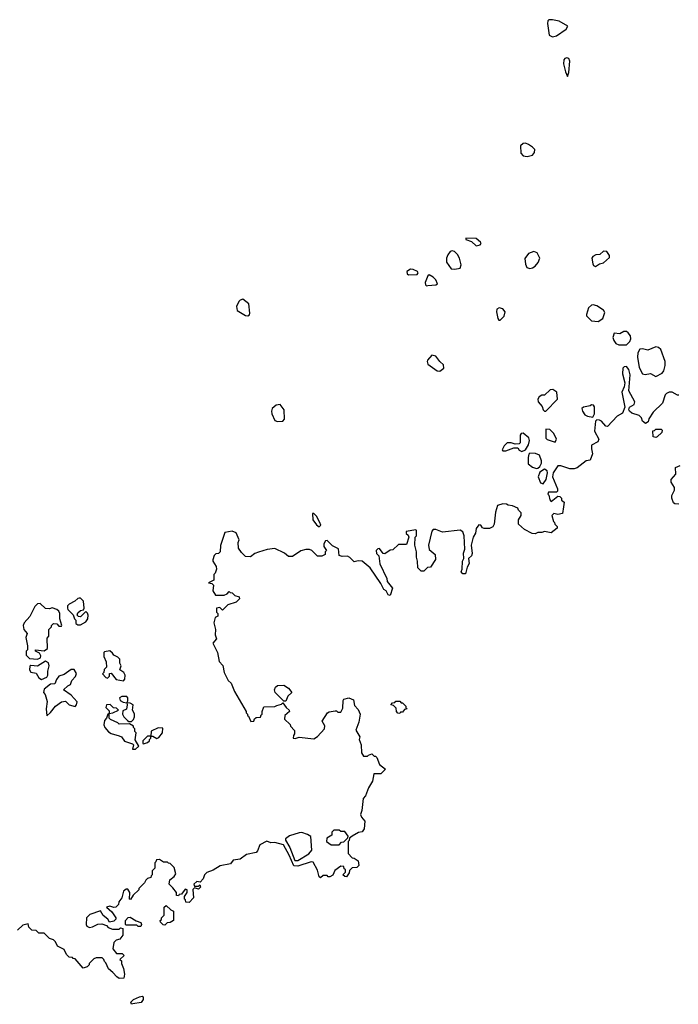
# Model space of a CAD drawing. Extents: x 2106670 to 2323771, y 35271 to 224896.
# Tile 24 of 256: x 2127792 to 2132702, y 56080 to 63424. Entities that reach past the tile are written whole.
import ezdxf

# ---------------------------------------------------------------- set-up
doc = ezdxf.new("R2010")
doc.units = 0

msp = doc.modelspace()

# ---------------------------------------------------------------- linework, layer by layer
at = {"layer": '0CON20XD'}
for points in [[(2131765, 63296.8), (2131795, 63302.9), (2131867.1, 63355), (2131878.1, 63375), (2131814.6, 63414.6), (2131765, 63424.5), (2131736.9, 63423.1), (2131730, 63415), (2131727.8, 63395), (2131738.3, 63308.3), (2131765, 63296.8)], [(2131875, 63000), (2131885, 63030), (2131892.2, 63115), (2131885, 63134), (2131871.1, 63138.9), (2131856.7, 63135), (2131848.8, 63125), (2131846.4, 63096.4), (2131860, 63035), (2131875, 63000)], [(2131575, 62404.2), (2131615, 62413.8), (2131630, 62435), (2131631.2, 62455), (2131615, 62473.3), (2131585, 62492.5), (2131563, 62503), (2131545, 62501.2), (2131525.9, 62484.1), (2131527.7, 62427.7), (2131545, 62408.8), (2131575, 62404.2)], [(2131195, 61738.8), (2131225, 61744), (2131232.5, 61755), (2131226.7, 61765), (2131195, 61793.3), (2131117.5, 61795), (2131117.5, 61785), (2131159.2, 61769.2), (2131195, 61738.8)], [(2131035, 61562.5), (2131075, 61570), (2131084, 61595), (2131070.8, 61645), (2131055, 61673.8), (2131033.8, 61695), (2131015, 61700), (2131002.5, 61695), (2130985, 61671.2), (2130974.4, 61645), (2130974.4, 61615.6), (2131008.8, 61565), (2131035, 61562.5)], [(2131595, 61567.5), (2131615, 61572.9), (2131633.8, 61585), (2131657.1, 61612.9), (2131669.2, 61645), (2131649.2, 61685), (2131625, 61695.7), (2131585, 61680), (2131557, 61643), (2131562, 61602), (2131574, 61575), (2131595, 61567.5)], [(2132085, 61583.3), (2132115, 61603.3), (2132145, 61610), (2132188.3, 61651.7), (2132190, 61665), (2132170, 61695), (2132145, 61696.7), (2132117, 61673), (2132088.3, 61671.7), (2132065, 61657.5), (2132057.5, 61645), (2132063.6, 61603.6), (2132070.7, 61590.7), (2132085, 61583.3)], [(2130691.7, 61521.7), (2130755, 61523.8), (2130763.3, 61535), (2130757.5, 61545), (2130725, 61560), (2130705, 61563.3), (2130678.8, 61545), (2130680, 61530), (2130691.7, 61521.7)], [(2130825, 61440), (2130835, 61442.5), (2130895, 61446.7), (2130905.8, 61455), (2130893.8, 61485), (2130874, 61505), (2130845, 61520.8), (2130834.2, 61515), (2130813.8, 61465), (2130817, 61447), (2130825, 61440)], [(2129493.6, 61216.4), (2129505, 61222.5), (2129508.8, 61235), (2129500, 61305), (2129455, 61339.2), (2129435, 61331.4), (2129425, 61323.3), (2129408, 61285), (2129413.8, 61255), (2129475, 61218.8), (2129493.6, 61216.4)], [(2131375, 61182.5), (2131405, 61212.5), (2131411.2, 61245), (2131395, 61268.8), (2131366.1, 61276.1), (2131350, 61265), (2131346.2, 61245), (2131356.4, 61196.4), (2131365, 61182.5), (2131375, 61182.5)], [(2132105, 61174), (2132138.8, 61195), (2132155, 61240), (2132145, 61257.5), (2132095, 61290), (2132068.3, 61298.3), (2132055, 61296.2), (2132032, 61275), (2132016.7, 61225), (2132018.8, 61215), (2132055, 61178.8), (2132105, 61174)], [(2132259.3, 60999.3), (2132315, 61000), (2132341.2, 61025), (2132348, 61045), (2132345.8, 61065.8), (2132329.3, 61089.3), (2132315, 61097.5), (2132295, 61097.5), (2132265, 61080), (2132223.3, 61085), (2132214.1, 61054.1), (2132220.5, 61030.4), (2132235, 61010), (2132259.3, 60999.3)], [(2132535, 60763.8), (2132581.7, 60788.3), (2132593.9, 60806.1), (2132604.4, 60845.5), (2132604.5, 60875), (2132570.9, 60965), (2132555, 60978.8), (2132535, 60983.8), (2132475, 60958.6), (2132435, 60969.4), (2132414.4, 60965.6), (2132400.9, 60939.1), (2132397.7, 60907.7), (2132411.1, 60831.1), (2132434, 60784), (2132455, 60778), (2132494.2, 60784.2), (2132535, 60763.8)], [(2130925, 60802), (2130953.3, 60825), (2130950.7, 60850.7), (2130924.1, 60874.1), (2130895, 60913.8), (2130865, 60922), (2130832.5, 60885), (2130828.6, 60875), (2130834.3, 60855), (2130905, 60804), (2130925, 60802)], [(2132705, 60622.5), (2132695, 60622.5), (2132655, 60646), (2132635, 60645.7), (2132613.8, 60636.2), (2132604.2, 60625), (2132583.3, 60565), (2132513.6, 60496.4), (2132483, 60447), (2132477.5, 60425), (2132457, 60413), (2132435, 60430), (2132427.5, 60455), (2132411.2, 60471.2), (2132355, 60490), (2132337.5, 60505), (2132332.5, 60515), (2132337.5, 60535), (2132373.3, 60555), (2132378, 60575), (2132333.8, 60655), (2132342, 60775), (2132334, 60815), (2132315, 60837.5), (2132297.5, 60835), (2132288.8, 60825), (2132286.1, 60783.9), (2132303.8, 60715), (2132298.8, 60685), (2132281.4, 60645), (2132303.3, 60535), (2132285, 60490), (2132245, 60467.5), (2132175, 60390), (2132161.7, 60391.7), (2132129.3, 60429.3), (2132115, 60437.5), (2132095, 60440), (2132085, 60430), (2132076.2, 60355), (2132110, 60295), (2132102.5, 60275), (2132055, 60250), (2132053.9, 60223.9), (2132063.3, 60185), (2132045, 60140), (2132015, 60133.3), (2131947.3, 60082.7), (2131925.9, 60074.1), (2131894.1, 60074.1), (2131825, 60097.5), (2131805, 60097.5), (2131768.8, 60045), (2131763.3, 60015), (2131802.5, 59925), (2131801.7, 59908.3), (2131795, 59900), (2131735, 59900), (2131730, 59885), (2131737, 59877), (2131743, 59843), (2131755, 59830), (2131805, 59870), (2131818.3, 59868.3), (2131830, 59855), (2131831.7, 59841.7), (2131850, 59825), (2131845, 59790), (2131838.3, 59741.7), (2131805, 59732.5), (2131775, 59740), (2131760, 59725), (2131771.7, 59681.7), (2131780, 59675), (2131781.7, 59661.7), (2131800, 59645), (2131798.3, 59631.7), (2131755, 59597.5), (2131705, 59607.5), (2131685, 59600), (2131655, 59600), (2131635, 59590), (2131613, 59593), (2131555, 59622.5), (2131511.7, 59661.7), (2131510, 59695), (2131530, 59725), (2131530, 59745), (2131510, 59765), (2131505, 59780), (2131467, 59797), (2131433, 59803), (2131421.7, 59811.7), (2131395, 59812.5), (2131355, 59800), (2131338.3, 59751.7), (2131329.3, 59660.7), (2131319.3, 59640.7), (2131295, 59630), (2131255, 59630), (2131242.5, 59635), (2131230, 59655), (2131215, 59657.5), (2131195, 59630), (2131190, 59595), (2131173.8, 59565), (2131157.5, 59505), (2131166.1, 59443.9), (2131160, 59425), (2131137.5, 59405), (2131141.7, 59368.3), (2131128.3, 59341.7), (2131115, 59290), (2131095, 59290), (2131082.5, 59305), (2131090, 59325), (2131092.5, 59385), (2131102.5, 59405), (2131101.2, 59445), (2131111.2, 59475), (2131106.2, 59575), (2131096.7, 59605), (2131075, 59616.7), (2130945, 59602.5), (2130895, 59622.5), (2130875, 59622.5), (2130865, 59610), (2130838.8, 59505), (2130845, 59472.5), (2130890, 59435), (2130891.7, 59398.3), (2130855, 59340), (2130831.7, 59338.3), (2130805, 59310), (2130785, 59310), (2130760, 59335), (2130758.8, 59385), (2130750, 59415), (2130751.2, 59455), (2130736.7, 59505), (2130740, 59565), (2130750, 59575), (2130750, 59615), (2130745, 59620), (2130673, 59607), (2130673, 59593), (2130688.3, 59578.3), (2130692.5, 59565), (2130675, 59510), (2130615, 59510), (2130575, 59470), (2130553, 59467), (2130515, 59440), (2130501.7, 59441.7), (2130475, 59480), (2130461.7, 59478.3), (2130450, 59465), (2130453, 59443), (2130470, 59425), (2130477.5, 59365), (2130530, 59255), (2130532.5, 59235), (2130572.5, 59185), (2130555, 59130), (2130540, 59135), (2130523, 59163), (2130507.5, 59175), (2130485, 59220), (2130405.9, 59335.9), (2130345, 59386.7), (2130315, 59387.5), (2130285, 59380), (2130253.3, 59413.3), (2130235, 59423.3), (2130195, 59421.2), (2130175, 59427.5), (2130168.3, 59478.3), (2130125, 59500), (2130085, 59540), (2130071.7, 59538.3), (2130060, 59515), (2130060, 59495), (2130080, 59465), (2130070, 59455), (2130070, 59435), (2130045, 59422.5), (2130013, 59423), (2129970, 59465), (2129953, 59473), (2129925, 59473.3), (2129888.3, 59461.7), (2129825, 59420), (2129795, 59420), (2129766.1, 59446.1), (2129695, 59480), (2129637, 59473), (2129572.5, 59452.5), (2129545, 59442.5), (2129511.7, 59418.3), (2129475, 59420), (2129445, 59450), (2129423, 59483), (2129420, 59525), (2129427.5, 59545), (2129406.4, 59596.4), (2129375, 59610), (2129321.7, 59598.3), (2129288.3, 59501.7), (2129287.5, 59455), (2129275, 59442.5), (2129255, 59440), (2129241.7, 59428.3), (2129232.5, 59395), (2129232.5, 59385), (2129257.5, 59345), (2129260, 59325), (2129250, 59295), (2129240, 59285), (2129240, 59245), (2129200, 59225), (2129225, 59220), (2129237, 59207), (2129233.3, 59165), (2129253, 59133), (2129317, 59133), (2129338.3, 59141.7), (2129355, 59160), (2129361.7, 59151.7), (2129375, 59150), (2129395, 59130), (2129428.3, 59118.3), (2129430, 59105), (2129405, 59080), (2129345, 59060), (2129305, 59020), (2129285, 59040), (2129260, 59035), (2129260, 59005), (2129270, 58995), (2129270, 58975), (2129250, 58965), (2129240, 58925), (2129252.5, 58875), (2129250, 58835), (2129260, 58805), (2129233.3, 58775), (2129266.7, 58705), (2129278.3, 58638.3), (2129307, 58607), (2129317.5, 58555), (2129347.5, 58495), (2129367.5, 58475), (2129393, 58413), (2129480, 58265), (2129480, 58255), (2129490, 58245), (2129490, 58235), (2129498.3, 58228.3), (2129515, 58190), (2129538.3, 58191.7), (2129541.7, 58208.3), (2129555, 58220), (2129588.3, 58221.7), (2129591.7, 58238.3), (2129600, 58245), (2129600, 58265), (2129611.7, 58298.3), (2129695, 58302.5), (2129708.3, 58308.3)], [(2131705, 60503.3), (2131715, 60503.8), (2131802.5, 60595), (2131797.5, 60645), (2131766.7, 60666.7), (2131746.4, 60663.6), (2131705, 60622.5), (2131685, 60622.5), (2131665, 60612.5), (2131653.8, 60595), (2131656.7, 60575), (2131688.3, 60538.3), (2131693.9, 60513.9), (2131705, 60503.3)], [(2129715, 60426.2), (2129755, 60430.8), (2129767.5, 60445), (2129763.8, 60515), (2129735, 60553.3), (2129705, 60548), (2129675, 60523.3), (2129669.2, 60505), (2129672.9, 60485), (2129695, 60434.2), (2129715, 60426.2)], [(2132065, 60460), (2132077.5, 60485), (2132076.1, 60536.1), (2132069.3, 60549.3), (2132055, 60552.5), (2132045, 60543.3), (2131995, 60533.3), (2131983.3, 60525), (2131986.7, 60505), (2132005, 60477.5), (2132025, 60467.5), (2132065, 60460)], [(2131535, 60203.8), (2131563, 60217), (2131585.9, 60254.1), (2131593.3, 60285), (2131586.7, 60305), (2131545, 60340), (2131531.7, 60338.3), (2131522.5, 60325), (2131522.5, 60267.5), (2131515, 60260), (2131485, 60257.5), (2131455, 60267.5), (2131425, 60267.5), (2131403.3, 60245), (2131390, 60215), (2131395, 60207.5), (2131415, 60207.5), (2131475, 60230), (2131505, 60230), (2131515, 60212.5), (2131535, 60203.8)], [(2131785, 60273.3), (2131793.3, 60295), (2131775, 60337.5), (2131745, 60367.5), (2131715, 60370), (2131715, 60302.5), (2131725, 60293.3), (2131785, 60273.3)], [(2132535, 60307.5), (2132514, 60314), (2132511.7, 60358.3), (2132525, 60360), (2132535, 60370), (2132575, 60370), (2132581.7, 60361.7), (2132580, 60345), (2132545, 60312.5), (2132535, 60307.5)], [(2131645, 60077.5), (2131655, 60080), (2131669.3, 60090.7), (2131683, 60117), (2131683.3, 60135), (2131666.7, 60175), (2131638.3, 60188.3), (2131595, 60190), (2131587.5, 60182.5), (2131581.7, 60158.3), (2131581.7, 60111.7), (2131615, 60086.7), (2131645, 60077.5)], [(2132705, 59810), (2132675, 59812.5), (2132665, 59820), (2132653.8, 59855), (2132653.8, 59875), (2132673.8, 59915), (2132673.8, 59935), (2132647.5, 59975), (2132647.5, 59995), (2132683.3, 60035), (2132680, 60085), (2132715, 60100)], [(2131695, 59962.5), (2131717.5, 59995), (2131727.5, 60045), (2131725, 60060), (2131705, 60072.5), (2131670.7, 60049.3), (2131657.5, 60015), (2131675, 59970), (2131695, 59962.5)], [(2130025, 59642.5), (2130037.5, 59655), (2130030, 59675), (2130005, 59720), (2129985, 59740), (2129975, 59740), (2129977.5, 59695), (2130005, 59657.5), (2130025, 59642.5)], [(2127925, 58653.8), (2127946.2, 58663.8), (2127949.3, 58679.3), (2127940, 58700), (2127910, 58715), (2127910, 58725), (2127975, 58717.5), (2128000, 58735), (2127998.3, 58811.7), (2128010, 58825), (2128010, 58875), (2128030, 58895), (2128030, 58905), (2128045, 58920), (2128068.3, 58918.3), (2128085, 58900), (2128105, 58900), (2128107.5, 58905), (2128092.5, 58955), (2128092.5, 58995), (2128083, 59013), (2128070, 59025), (2128035, 59037.5), (2128015, 59030), (2127985, 59032.5), (2127945, 59070), (2127925, 59066), (2127905, 59048), (2127868.3, 58971.7), (2127826.7, 58925), (2127818.8, 58905), (2127822.5, 58875), (2127847.5, 58845), (2127837.5, 58815), (2127850, 58755), (2127850, 58725), (2127840, 58715), (2127840, 58685), (2127865, 58660), (2127925, 58653.8)], [(2128245, 58910), (2128286.1, 58933.9), (2128300, 58955), (2128303, 58983), (2128298.3, 58998.3), (2128285, 59010), (2128245, 58970), (2128231.7, 58971.7), (2128221.7, 58981.7), (2128225, 59000), (2128245, 59017.5), (2128268.3, 59021.7), (2128272.5, 59035), (2128267, 59087), (2128245, 59110), (2128235, 59110), (2128225, 59107.5), (2128203.6, 59086.4), (2128160, 59065), (2128148.3, 59051.7), (2128147.5, 59035), (2128150, 59025), (2128190, 58985), (2128200, 58955), (2128210, 58945), (2128211.7, 58921.7), (2128225, 58910), (2128245, 58910)], [(2128565, 58493.8), (2128576.7, 58505), (2128578.8, 58535), (2128567.5, 58555), (2128540, 58575), (2128547.5, 58605), (2128540, 58625), (2128540, 58655), (2128525, 58670), (2128493.6, 58683.6), (2128485, 58700), (2128465, 58717.5), (2128425, 58710), (2128420, 58705), (2128420, 58675), (2128437.5, 58635), (2128440, 58595), (2128421.7, 58578.3), (2128420, 58555), (2128410, 58545), (2128435, 58517.5), (2128446.7, 58513.3), (2128461.7, 58528.3), (2128461.7, 58548.3), (2128475, 58550), (2128511.7, 58501.7), (2128565, 58493.8)], [(2127955, 58502.5), (2127995, 58520), (2128002.5, 58535), (2128002.5, 58565), (2128012.5, 58605), (2128006.4, 58626.4), (2127985, 58640), (2127925, 58602.5), (2127875, 58607.5), (2127868.3, 58601.7), (2127866.2, 58575), (2127875, 58556.7), (2127915, 58550), (2127936.1, 58516.1), (2127955, 58502.5)], [(2127995, 58232.5), (2128023, 58257), (2128060, 58305), (2128103, 58337), (2128135, 58340), (2128160, 58315), (2128205, 58302.5), (2128216.7, 58315), (2128220, 58335), (2128176.4, 58386.4), (2128120, 58425), (2128150, 58455), (2128170, 58465), (2128180, 58495), (2128207.5, 58525), (2128216.4, 58546.4), (2128198.3, 58578.3), (2128175, 58576.7), (2128125, 58540), (2128085, 58527.5), (2128066.4, 58503.6), (2128055, 58470), (2128023, 58467), (2127975, 58430), (2127970, 58405), (2127981.7, 58391.7), (2127997.7, 58337.7), (2127990, 58285), (2127995, 58232.5)], [(2129775, 58340), (2129761.7, 58341.7), (2129697.5, 58405), (2129692.5, 58425), (2129700, 58445), (2129713, 58457), (2129761.7, 58461.7), (2129795, 58437.5), (2129820, 58405), (2129791.7, 58378.3), (2129775, 58340)], [(2129708.3, 58308.3), (2129745, 58320), (2129755, 58330), (2129777.5, 58295), (2129800, 58275), (2129802.5, 58265), (2129768.8, 58235), (2129767.5, 58207.5), (2129808.3, 58168.3), (2129810, 58155), (2129841.7, 58121.7), (2129841.7, 58098.3), (2129832.5, 58085), (2129830, 58065), (2129845, 58062.5), (2129875, 58072.5), (2129985, 58060), (2130013, 58077), (2130063.3, 58135), (2130066, 58156), (2130048.3, 58191.7), (2130087, 58253), (2130098.3, 58261.7), (2130145, 58270), (2130155, 58270), (2130165, 58260), (2130185, 58260), (2130201.7, 58288.3), (2130202.5, 58345), (2130207.5, 58355), (2130245, 58366.2), (2130281.7, 58351.7), (2130288.3, 58308.3), (2130315, 58280), (2130330, 58245), (2130320, 58185), (2130297.5, 58125), (2130327.5, 58075), (2130322.5, 58055), (2130337.5, 58015), (2130340, 57955), (2130355, 57930), (2130385, 57930), (2130391.7, 57938.3), (2130418.3, 57948.3), (2130435, 57930), (2130445, 57930), (2130455, 57920), (2130475, 57870), (2130520, 57835), (2130485, 57800), (2130431.7, 57798.3), (2130422.5, 57745), (2130393.3, 57695), (2130370, 57635), (2130352.5, 57615), (2130342.5, 57525), (2130332.5, 57495), (2130340, 57475), (2130366.1, 57446.1), (2130360.5, 57389.6), (2130345, 57367.5), (2130318.3, 57361.7), (2130270, 57335), (2130251.7, 57318.3), (2130248.3, 57301.7), (2130240, 57295), (2130240, 57205), (2130271.7, 57171.7), (2130285, 57170), (2130315, 57150), (2130320, 57115), (2130305, 57100), (2130271.7, 57098.3), (2130251.7, 57078.3), (2130248.3, 57061.7), (2130228.3, 57031.7), (2130215, 57032.5), (2130200, 57045), (2130220, 57065), (2130220, 57085), (2130211.7, 57091.7), (2130208.3, 57108.3), (2130185, 57110), (2130141.7, 57078.3), (2130126.4, 57043.6), (2130105, 57030), (2130091.7, 57031.7), (2130085, 57040), (2130055, 57040), (2130035, 57022.5), (2130025, 57030), (2130011.7, 57081.7), (2129980.7, 57140.7), (2129965, 57143.3), (2129865, 57110), (2129835, 57113.3), (2129801.7, 57191.7), (2129758.8, 57268.8), (2129695, 57288.1), (2129665, 57283.3), (2129635, 57297.5), (2129581.2, 57268.8), (2129565.6, 57225), (2129555, 57213.6), (2129482.7, 57197.3), (2129435, 57161.5), (2129384.5, 57155.5), (2129362.7, 57127.3), (2129287.5, 57112.5), (2129235, 57081.2), (2129187.5, 57062.5), (2129170, 57045), (2129160, 57015), (2129138.3, 56991.7), (2129113, 56997), (2129090, 56975), (2129095, 56960), (2129125, 56960), (2129135, 56970), (2129140, 56955), (2129125, 56940), (2129095, 56950), (2129082.5, 56937.5), (2129087, 56873), (2129055, 56840), (2129031.7, 56841.7), (2129028.3, 56858.3), (2129020, 56865), (2129020, 56885), (2129031.7, 56898.3), (2129040, 56915), (2129040, 56935), (2129025, 56940), (2128998.3, 56901.7), (2128981.7, 56898.3), (2128975, 56890), (2128961.7, 56891.7), (2128960, 56915), (2128935, 56950), (2128907.5, 56975), (2128911.7, 57008.3), (2128945, 57032.5), (2128957, 57053), (2128945, 57100), (2128915, 57130), (2128901.7, 57131.7), (2128895, 57140), (2128865, 57140), (2128835, 57160), (2128811.7, 57158.3), (2128808.3, 57141.7), (2128800, 57135), (2128800, 57095), (2128780, 57075), (2128780, 57045), (2128771.7, 57038.3), (2128770, 57025), (2128745, 57017.5), (2128732.5, 57005), (2128723, 56987), (2128680, 56945), (2128680, 56935), (2128637, 56893), (2128618.3, 56861.7), (2128610, 56865), (2128612.5, 56915), (2128598.8, 56938.8), (2128585, 56940), (2128566.7, 56925), (2128553.3, 56875), (2128532.5, 56845), (2128530, 56825), (2128510, 56805), (2128495, 56802.5), (2128465, 56812.5), (2128440, 56805), (2128478.8, 56768.8), (2128510, 56725), (2128510, 56715), (2128495, 56700), (2128461.7, 56691.7), (2128450, 56715), (2128413.6, 56743.6), (2128395, 56777.5), (2128315, 56750), (2128290, 56725), (2128287.5, 56675), (2128293.6, 56663.6), (2128313, 56653), (2128335, 56656.7), (2128375, 56677.5), (2128405, 56680), (2128438.3, 56668.3), (2128453, 56653), (2128485, 56640), (2128535, 56640), (2128545, 56650), (2128560, 56645), (2128560, 56595), (2128540, 56565), (2128511.7, 56558.3), (2128495, 56540), (2128487.5, 56495), (2128515, 56460), (2128555, 56460), (2128570, 56445), (2128540, 56415), (2128550, 56405), (2128550, 56385), (2128566.4, 56346.4), (2128573.3, 56305), (2128567.5, 56275), (2128535, 56273.3), (2128517.5, 56285), (2128487.7, 56317.7), (2128453.6, 56343.6), (2128435, 56390), (2128425, 56400), (2128420, 56415), (2128407, 56427), (2128363, 56427), (2128345, 56420), (2128310, 56385), (2128310, 56375), (2128295, 56360), (2128265, 56350), (2128205, 56420), (2128191.7, 56421.7), (2128185, 56430), (2128161.7, 56431.7), (2128141.7, 56451.7), (2128125, 56490), (2128073.6, 56513.6), (2128060, 56545), (2128045, 56560), (2128015, 56570), (2127975, 56610), (2127935, 56610), (2127915, 56630), (2127883, 56633), (2127860, 56655), (2127855, 56680), (2127815, 56670), (2127775, 56632.5)], [(2128632.5, 57982.5), (2128655, 57983.3), (2128680, 58005), (2128653, 58053), (2128660, 58105), (2128650, 58115), (2128650, 58135), (2128640, 58145), (2128640, 58155), (2128611.7, 58171.7), (2128535, 58170), (2128525, 58180), (2128470, 58205), (2128460, 58215), (2128460, 58250), (2128487, 58253), (2128530, 58275), (2128515, 58290), (2128491.7, 58291.7), (2128467, 58317), (2128440, 58315), (2128433.3, 58295), (2128458.3, 58268.3), (2128460, 58250), (2128450, 58245), (2128440, 58215), (2128423.6, 58196.4), (2128420, 58165), (2128426.7, 58145), (2128455, 58112.5), (2128475, 58100), (2128535, 58082.5), (2128550, 58075), (2128573.9, 58043.9), (2128633, 58023), (2128640, 58015), (2128632.5, 57982.5)], [(2128625, 58190), (2128640, 58205), (2128647.5, 58225), (2128647, 58247), (2128632.5, 58275), (2128637.5, 58315), (2128615, 58327.5), (2128590, 58330), (2128597.5, 58342.5), (2128597.5, 58365), (2128590, 58375), (2128553, 58377), (2128537.5, 58365), (2128542.5, 58345), (2128563.6, 58333.6), (2128590, 58330), (2128592.5, 58315), (2128588.8, 58281.2), (2128561.7, 58268.3), (2128557.5, 58245), (2128567.5, 58225), (2128595, 58197.5), (2128605, 58190), (2128625, 58190)], [(2130625, 58250), (2130611.7, 58251.7), (2130600, 58265), (2130598.3, 58288.3), (2130578.3, 58308.3), (2130560, 58315), (2130571.7, 58328.3), (2130588.3, 58331.7), (2130595, 58340), (2130625, 58340), (2130635, 58330), (2130645, 58330), (2130670, 58305), (2130671.7, 58291.7), (2130680, 58285), (2130661.7, 58278.3), (2130645, 58260), (2130631.7, 58258.3), (2130625, 58250)], [(2128715, 58022.5), (2128745, 58032.5), (2128760, 58045), (2128760, 58055), (2128770, 58065), (2128770, 58080), (2128785, 58080), (2128815, 58062.5), (2128829.3, 58070.7), (2128856.7, 58105), (2128860, 58140), (2128825, 58143.3), (2128771.7, 58118.3), (2128770, 58080), (2128745, 58080), (2128710, 58045), (2128710, 58025), (2128715, 58022.5)], [(2129865, 57152.5), (2129948.3, 57201.7), (2129970.7, 57229.3), (2129962.5, 57332.5), (2129937.7, 57347.7), (2129895, 57361.2), (2129875, 57360), (2129804.2, 57335.8), (2129773.3, 57315), (2129773.8, 57303.8), (2129805, 57250), (2129843.3, 57153.3), (2129865, 57152.5)], [(2130175, 57270), (2130191.7, 57288.3), (2130208.3, 57291.7), (2130238.3, 57321.7), (2130240, 57335), (2130215, 57370), (2130185, 57370), (2130175, 57380), (2130135, 57380), (2130120, 57365), (2130118.3, 57341.7), (2130081.7, 57318.3), (2130080, 57295), (2130115, 57270), (2130175, 57270)], [(2128875, 56670), (2128861.7, 56671.7), (2128841.7, 56691.7), (2128840, 56705), (2128848.3, 56711.7), (2128850, 56725), (2128870, 56745), (2128870, 56805), (2128885, 56817.5), (2128920, 56785), (2128940, 56775), (2128940, 56705), (2128915, 56690), (2128891.7, 56688.3), (2128875, 56670)], [(2128695, 56660), (2128675, 56660), (2128665, 56670), (2128585, 56670), (2128580, 56675), (2128580, 56705), (2128601.7, 56728.3), (2128615, 56730), (2128661.7, 56701.7), (2128695, 56690), (2128700, 56675), (2128695, 56660)], [(2128625, 56080), (2128620, 56095), (2128640, 56115), (2128685, 56136.7), (2128705, 56140), (2128712.5, 56135), (2128713.3, 56115), (2128697.3, 56092.7), (2128635, 56082.5), (2128625, 56080)]]:
    msp.add_lwpolyline(points, dxfattribs=at)

doc.saveas('drawing.dxf')
